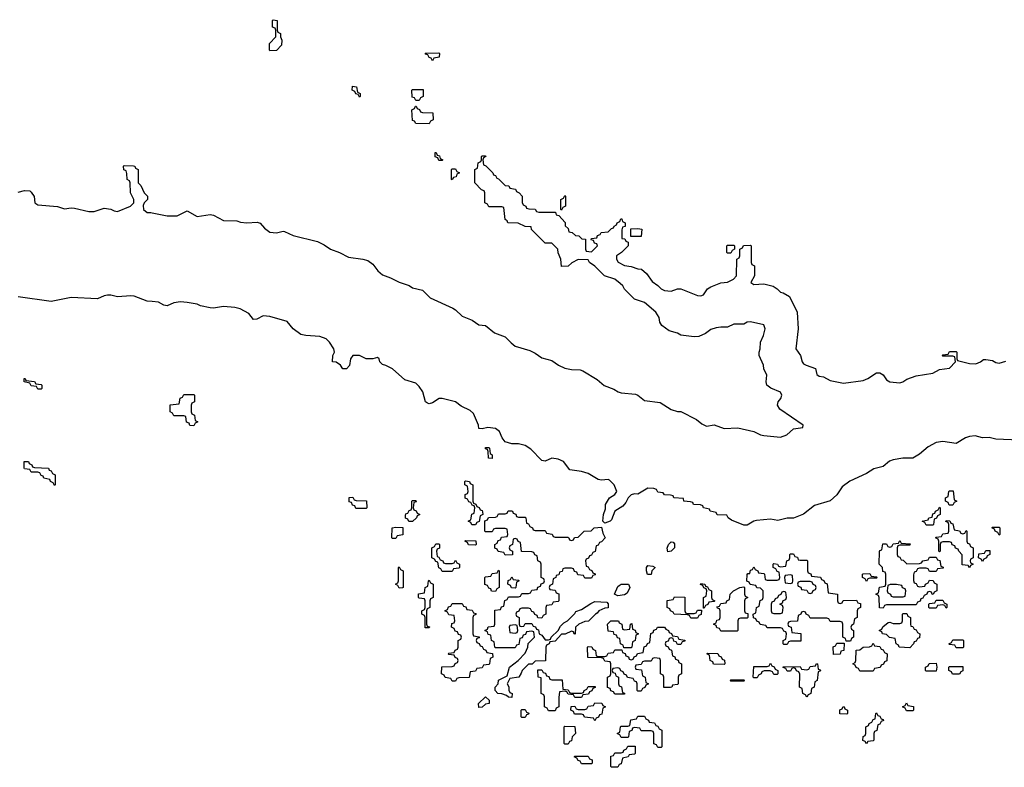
# Model space of a CAD drawing. Header units: inches. Extents: x 2387097 to 2568883, y 660483 to 715047.
# Tile 15 of 21: x 2549200 to 2555141, y 664366 to 668874. Entities that reach past the tile are written whole.
import ezdxf

# ---------------------------------------------------------------- set-up
doc = ezdxf.new("R2010")
doc.units = ezdxf.units.IN
doc.header["$MEASUREMENT"] = 0
doc.layers.add('C5646', color=7, linetype='Continuous')
doc.layers.add('C5656', color=7, linetype='Continuous')

msp = doc.modelspace()

# ---------------------------------------------------------------- linework, layer by layer
at = {"layer": 'C5646', "color": 6}
for points in [[(2549190, 667834), (2549230, 667844.7), (2549262, 667842), (2549270, 667834), (2549287.1, 667807.1), (2549291, 667770), (2549310, 667757.3), (2549428.1, 667748.1), (2549470, 667733.4), (2549510, 667739.1), (2549530, 667737.3), (2549616.8, 667716.8), (2549650, 667717.3), (2549710, 667737.3), (2549750, 667730.8), (2549770, 667720.7), (2549790, 667717.3), (2549868, 667750), (2549888, 667770), (2549888, 667790), (2549868, 667830), (2549866, 667890), (2549862, 667902), (2549848, 667910), (2549847.3, 667947.3), (2549842, 667962), (2549828.4, 667968.4), (2549826, 667990), (2549830, 667994), (2549887.3, 667992.7), (2549894, 667990), (2549898, 667978), (2549914, 667970), (2549914, 667890), (2549930, 667874), (2549952, 667830), (2549971.3, 667810), (2549971.3, 667790), (2549951, 667769), (2549946, 667754), (2549946.8, 667730), (2549970, 667710.8), (2549990.7, 667710.7), (2550000, 667708.8)], [(2550000, 667173.9), (2549970, 667177), (2549890, 667207.1), (2549870, 667208.5), (2549790, 667202.4), (2549750, 667213.3), (2549730, 667213.6), (2549710, 667209.6), (2549670, 667191.6), (2549510, 667199.7), (2549390, 667175.1), (2549190, 667203.6)]]:
    msp.add_lwpolyline(points, dxfattribs=at)
for points in [[(2549310, 666646), (2549302, 666662), (2549270, 666666), (2549262, 666682), (2549226, 666690), (2549226, 666710), (2549234, 666710), (2549238, 666698), (2549290, 666692), (2549298, 666678), (2549330, 666674), (2549334, 666670), (2549334, 666650), (2549330, 666646)], [(2549410, 666066), (2549402, 666082), (2549386, 666090), (2549382, 666102), (2549346, 666110), (2549342, 666122), (2549330, 666126), (2549322, 666142), (2549310, 666146), (2549270, 666146), (2549262, 666162), (2549230, 666166), (2549226, 666170), (2549226, 666210), (2549254, 666210), (2549258, 666198), (2549274, 666190), (2549278, 666178), (2549290, 666174), (2549374, 666170), (2549378, 666158), (2549390, 666154), (2549398, 666138), (2549414, 666130), (2549414, 666070)]]:
    msp.add_lwpolyline(points, close=True, dxfattribs=at)
at = {"layer": 'C5656', "color": 6}
for points in [[(2550710, 668686), (2550707.3, 668692.7), (2550708, 668730), (2550746, 668770), (2550746, 668810), (2550742, 668822), (2550726, 668830), (2550726, 668870), (2550730, 668874), (2550754, 668870), (2550754, 668810), (2550758, 668798), (2550774, 668790), (2550774, 668770), (2550782, 668750), (2550779.6, 668720.4), (2550750, 668688)], [(2551690, 668626), (2551682, 668642), (2551670, 668646), (2551662, 668662), (2551650, 668666), (2551647.3, 668672.7), (2551730, 668674), (2551734, 668670), (2551731.2, 668648.9), (2551698, 668642)], [(2551250, 668406), (2551242, 668422), (2551227.3, 668427.3), (2551222, 668442), (2551206, 668450), (2551207.3, 668472.7), (2551232, 668470), (2551238, 668438), (2551254, 668430), (2551254, 668410)], [(2551590, 668386), (2551582, 668402), (2551567.3, 668407.3), (2551566, 668450), (2551570, 668454), (2551634, 668454), (2551634, 668410), (2551618, 668402), (2551610, 668386)], [(2551670, 668246), (2551590, 668248), (2551582, 668262), (2551570, 668266), (2551566, 668330), (2551582, 668338), (2551587.3, 668352.7), (2551592.7, 668352.7), (2551598, 668338), (2551612.7, 668332.7), (2551618, 668318), (2551630, 668314), (2551692.7, 668312.7), (2551694, 668270), (2551678, 668262)], [(2551730, 668026), (2551722, 668042), (2551707.3, 668047.3), (2551707.3, 668072.7), (2551712.7, 668072.7), (2551718, 668058), (2551732.7, 668052.7), (2551738, 668038), (2551754, 668030), (2551750, 668026)], [(2551810, 667908), (2551806, 667910), (2551806, 667970), (2551810, 667974), (2551830, 667974), (2551838, 667958), (2551854, 667950), (2551838, 667942), (2551832.7, 667927.3), (2551818, 667922)], [(2552470, 667726), (2552466, 667730), (2552466, 667790), (2552482, 667798), (2552490, 667814), (2552494, 667810), (2552494, 667750), (2552478, 667742)], [(2552950, 667566), (2552887.3, 667567.3), (2552887.3, 667612.7), (2552930, 667614), (2552954, 667610)], [(2553470, 667466), (2553466, 667470), (2553466, 667510), (2553470, 667514), (2553510, 667514), (2553514, 667510), (2553514, 667490), (2553498, 667482), (2553490, 667466)], [(2550250, 666426), (2550227.3, 666427.3), (2550222, 666442), (2550207.3, 666447.3), (2550202, 666482), (2550190, 666486), (2550130, 666486), (2550122, 666502), (2550108, 666510), (2550108, 666552), (2550162, 666558), (2550167.3, 666592.7), (2550182, 666598), (2550190, 666614), (2550250, 666614), (2550254, 666610), (2550254, 666570), (2550238, 666562), (2550234, 666550), (2550234, 666510), (2550238, 666498), (2550254, 666490), (2550258, 666458), (2550274, 666450), (2550258, 666442)], [(2552050, 666228), (2552029.1, 666229.1), (2552026, 666270), (2552022, 666282), (2552010, 666286), (2552010, 666294), (2552030, 666294), (2552034, 666290), (2552038, 666258), (2552051.3, 666250)], [(2551950, 665828), (2551928.4, 665828.4), (2551922, 665842), (2551906, 665850), (2551922, 665858), (2551928.4, 665891.6), (2551942, 665898), (2551946, 665930), (2551942, 665942), (2551930, 665946), (2551922, 665962), (2551910, 665966), (2551902, 665982), (2551888.4, 665988.4), (2551888, 666010), (2551902, 666018), (2551906, 666030), (2551902, 666062), (2551886, 666070), (2551886, 666090), (2551890, 666094), (2551914, 666090), (2551918, 666078), (2551934, 666070), (2551934, 665970), (2551938, 665958), (2551952.7, 665952.7), (2551958, 665938), (2551972.7, 665932.7), (2551978, 665918), (2551990, 665914), (2551992.7, 665907.3), (2551994, 665890), (2551978, 665882), (2551972.7, 665847.3), (2551958, 665842)], [(2551290, 665926), (2551227.3, 665927.3), (2551222, 665942), (2551207.3, 665947.3), (2551202, 665962), (2551187.3, 665967.3), (2551187.3, 665992.7), (2551210, 665994), (2551218, 665978), (2551230, 665974), (2551292.7, 665972.7), (2551294, 665930)], [(2554830, 665946), (2554807.3, 665947.3), (2554802, 665962), (2554786, 665970), (2554786, 665990), (2554802, 665998), (2554806, 666030), (2554810, 666034), (2554832.7, 666032.7), (2554838, 665978), (2554854, 665970), (2554838, 665962)], [(2551547.3, 665847.3), (2551542, 665862), (2551527.3, 665867.3), (2551527.3, 665887.3), (2551530, 665894), (2551542, 665898), (2551550, 665914), (2551562, 665918), (2551566, 665930), (2551566, 665970), (2551570, 665974), (2551590, 665974), (2551592.7, 665967.3), (2551578, 665962), (2551574, 665930), (2551578, 665918), (2551592.7, 665912.7), (2551598, 665898), (2551614, 665890), (2551598, 665882), (2551594, 665870), (2551570, 665848)], [(2554670, 665826), (2554662, 665842), (2554646, 665850), (2554682, 665858), (2554686, 665870), (2554706, 665874), (2554710, 665894), (2554722, 665898), (2554726, 665910), (2554742, 665918), (2554750, 665934), (2554754, 665930), (2554754, 665890), (2554738, 665882), (2554732.7, 665867.3), (2554718, 665862), (2554714, 665830), (2554710, 665826)], [(2552210, 665874), (2552250, 665874), (2552254, 665870), (2552258, 665838), (2552270, 665834), (2552278, 665818), (2552294, 665810), (2552298, 665798), (2552310, 665794), (2552370, 665794), (2552378, 665778), (2552412.7, 665772.7), (2552418, 665758), (2552430, 665754), (2552507.3, 665752.7), (2552514, 665750), (2552518, 665738), (2552530, 665734), (2552542, 665738), (2552548.4, 665751.6), (2552570, 665754), (2552606, 665790), (2552647.3, 665792.7), (2552666, 665810), (2552710, 665814), (2552718, 665778), (2552732, 665750), (2552710, 665726), (2552698, 665722), (2552690, 665706), (2552678, 665702), (2552672.7, 665667.3), (2552658, 665662), (2552650, 665646), (2552638, 665642), (2552632.7, 665627.3), (2552618, 665622), (2552614, 665610), (2552618, 665578), (2552630, 665574), (2552638, 665558), (2552652.7, 665552.7), (2552658, 665538), (2552672.7, 665532.7), (2552672.7, 665527.3), (2552658, 665522), (2552650, 665506), (2552610, 665506), (2552602, 665522), (2552567.3, 665527.3), (2552562, 665542), (2552547.3, 665547.3), (2552542, 665562), (2552530, 665566), (2552490, 665566), (2552478, 665562), (2552472.7, 665547.3), (2552458, 665542), (2552452.7, 665527.3), (2552438, 665522), (2552434, 665510), (2552418, 665502), (2552414, 665470), (2552398, 665462), (2552394, 665450), (2552398, 665438), (2552430, 665434), (2552438, 665418), (2552452.7, 665412.7), (2552454, 665370), (2552450, 665366), (2552418, 665362), (2552410, 665346), (2552378, 665342), (2552374, 665330), (2552374, 665290), (2552358, 665282), (2552350, 665266), (2552327.3, 665267.3), (2552322, 665282), (2552307.3, 665287.3), (2552302, 665302), (2552290, 665306), (2552282, 665322), (2552270, 665326), (2552230, 665326), (2552218, 665322), (2552212.7, 665307.3), (2552198, 665302), (2552194, 665290), (2552198, 665278), (2552214, 665270), (2552214, 665230), (2552218, 665218), (2552230, 665214), (2552242, 665218), (2552250, 665234), (2552290, 665234), (2552298, 665218), (2552312.7, 665212.7), (2552318, 665198), (2552330, 665194), (2552334, 665170), (2552350, 665162), (2552370, 665134), (2552390, 665134), (2552402, 665138), (2552406, 665150), (2552448.4, 665191.6), (2552463.1, 665216.9), (2552483.1, 665236.9), (2552506, 665250), (2552550, 665294), (2552555.3, 665304.7), (2552590, 665318), (2552645.6, 665354.4), (2552670, 665366), (2552742, 665362), (2552751.6, 665351.6), (2552751.6, 665328.4), (2552730, 665326), (2552694, 665310), (2552684.7, 665295.3), (2552674, 665290), (2552632.7, 665247.3), (2552610, 665246), (2552574, 665230), (2552554, 665210), (2552551.6, 665168.4), (2552546, 665170), (2552542, 665182), (2552530, 665186), (2552491.2, 665168.9), (2552470, 665168), (2552430, 665126), (2552398, 665122), (2552394, 665110), (2552378, 665102), (2552374, 665090), (2552372.7, 665007.3), (2552310, 665006), (2552292, 664988), (2552270, 664988), (2552231.3, 664950), (2552226.8, 664933.2), (2552211, 664909), (2552158, 664902), (2552142, 664870), (2552151.2, 664851.1), (2552152, 664832), (2552158, 664818), (2552171.2, 664811.1), (2552170, 664786), (2552150, 664788), (2552138, 664798), (2552110, 664808), (2552086, 664810), (2552068.4, 664828.4), (2552068, 664850), (2552088, 664870), (2552090, 664892), (2552142, 664918), (2552155.3, 664970), (2552208, 665010), (2552250, 665054), (2552266, 665090), (2552267.3, 665112.7), (2552306, 665150), (2552302, 665182), (2552290, 665186), (2552258, 665182), (2552252.7, 665167.3), (2552238, 665162), (2552232.7, 665147.3), (2552218, 665142), (2552212.7, 665107.3), (2552198, 665102), (2552190, 665086), (2552070, 665086), (2552066, 665090), (2552062, 665122), (2552046, 665130), (2552042, 665162), (2552027.3, 665167.3), (2552022, 665182), (2552006, 665190), (2552022, 665198), (2552027.3, 665212.7), (2552062, 665218), (2552066, 665230), (2552067.3, 665312.7), (2552102, 665318), (2552107.3, 665332.7), (2552122, 665338), (2552127.3, 665372.7), (2552142, 665378), (2552150, 665394), (2552210, 665394), (2552222, 665398), (2552230, 665414), (2552270, 665414), (2552282, 665418), (2552290, 665434), (2552322, 665438), (2552327.3, 665452.7), (2552342, 665458), (2552347.3, 665472.7), (2552362, 665478), (2552366, 665490), (2552362, 665502), (2552346, 665510), (2552346, 665590), (2552342, 665602), (2552326, 665610), (2552322, 665642), (2552307.3, 665647.3), (2552302, 665662), (2552290, 665666), (2552227.3, 665667.3), (2552222, 665722), (2552207.3, 665727.3), (2552202, 665742), (2552190, 665746), (2552178, 665742), (2552174, 665710), (2552158, 665702), (2552154, 665690), (2552158, 665678), (2552174, 665670), (2552172.7, 665647.3), (2552130, 665646), (2552122, 665662), (2552087.3, 665667.3), (2552082, 665682), (2552067.3, 665687.3), (2552066, 665710), (2552082, 665718), (2552087.3, 665732.7), (2552102, 665738), (2552107.3, 665752.7), (2552142, 665758), (2552146, 665770), (2552142, 665802), (2552130, 665806), (2552070, 665806), (2552058, 665802), (2552050, 665786), (2552010, 665786), (2552006, 665790), (2552007.3, 665852.7), (2552022, 665858), (2552028, 665872), (2552070, 665874), (2552082, 665878), (2552090, 665894), (2552130, 665894), (2552142, 665898), (2552147.3, 665912.7), (2552167.3, 665912.7), (2552174, 665910), (2552178, 665898), (2552192.7, 665892.7), (2552198, 665878)], [(2551450, 665746), (2551446, 665750), (2551448, 665810), (2551470, 665814), (2551512.7, 665812.7), (2551512.7, 665767.3), (2551478, 665762), (2551470, 665746)], [(2554890, 665774), (2554902, 665778), (2554910, 665794), (2554914, 665790), (2554914, 665730), (2554918, 665718), (2554930, 665714), (2554938, 665698), (2554954, 665690), (2554954, 665630), (2554938, 665622), (2554934, 665610), (2554938, 665598), (2554954, 665590), (2554938, 665582), (2554930, 665568), (2554922, 665582), (2554887.3, 665587.3), (2554887.3, 665647.3), (2554866, 665670), (2554862, 665682), (2554847.3, 665687.3), (2554842, 665702), (2554827.3, 665707.3), (2554822, 665722), (2554810, 665726), (2554770, 665726), (2554758, 665722), (2554754, 665710), (2554754, 665670), (2554750, 665666), (2554746, 665670), (2554746, 665730), (2554742, 665742), (2554726, 665750), (2554730, 665754), (2554762, 665758), (2554770, 665774), (2554802, 665778), (2554806, 665790), (2554806, 665830), (2554802, 665842), (2554787.3, 665847.3), (2554790, 665854), (2554812.7, 665852.7), (2554818, 665838), (2554830, 665834), (2554838, 665798), (2554871.6, 665791.6), (2554878, 665778)], [(2555110, 665766), (2555102, 665782), (2555086, 665790), (2555082, 665802), (2555066, 665810), (2555070, 665814), (2555110, 665814), (2555114, 665810), (2555114, 665770)], [(2551770, 665594), (2551810, 665594), (2551822, 665598), (2551830, 665614), (2551838, 665598), (2551854, 665590), (2551854, 665570), (2551850, 665566), (2551818, 665562), (2551810, 665546), (2551750, 665546), (2551742, 665562), (2551728.4, 665568.4), (2551722, 665602), (2551710, 665606), (2551702, 665622), (2551686, 665630), (2551686, 665690), (2551702, 665698), (2551710, 665714), (2551730, 665714), (2551734, 665710), (2551732.7, 665687.3), (2551718, 665682), (2551714, 665670), (2551718, 665638), (2551730, 665634), (2551738, 665618), (2551754, 665610), (2551758, 665598)], [(2551950, 665706), (2551908.4, 665708.4), (2551902, 665722), (2551886, 665730), (2551890, 665734), (2551951.6, 665731.6), (2551954, 665710)], [(2553110, 665666), (2553107.3, 665687.3), (2553114, 665710), (2553130, 665726), (2553143.6, 665723.6), (2553150, 665714), (2553152, 665690), (2553130, 665668.7)], [(2554552.7, 665592.7), (2554630, 665594), (2554642, 665598), (2554648.4, 665611.6), (2554682, 665618), (2554690, 665634), (2554730, 665634), (2554738, 665618), (2554752.7, 665612.7), (2554758, 665578), (2554772.7, 665572.7), (2554772.7, 665567.3), (2554738, 665562), (2554730, 665546), (2554690, 665546), (2554682, 665562), (2554670, 665566), (2554630, 665566), (2554618, 665562), (2554610, 665546), (2554598, 665542), (2554592.7, 665527.3), (2554592.7, 665492.7), (2554598, 665478), (2554610, 665474), (2554618, 665458), (2554630, 665454), (2554662, 665458), (2554666, 665470), (2554682, 665478), (2554690, 665494), (2554712.7, 665492.7), (2554718, 665478), (2554734, 665470), (2554734, 665430), (2554718, 665422), (2554712.7, 665407.3), (2554706, 665410), (2554702, 665422), (2554690, 665426), (2554678, 665422), (2554674, 665410), (2554658, 665402), (2554650, 665386), (2554638, 665382), (2554632.7, 665367.3), (2554618, 665362), (2554610, 665346), (2554430, 665346), (2554418, 665342), (2554410, 665326), (2554387.3, 665327.3), (2554386, 665390), (2554382, 665402), (2554366, 665410), (2554382, 665418), (2554387.3, 665452.7), (2554422, 665458), (2554426, 665470), (2554426, 665530), (2554422, 665542), (2554407.3, 665547.3), (2554406, 665570), (2554386, 665590), (2554387.3, 665667.3), (2554390, 665674), (2554402, 665678), (2554407.3, 665712.7), (2554430, 665714), (2554438, 665698), (2554450, 665694), (2554462, 665698), (2554470, 665714), (2554502, 665718), (2554510, 665734), (2554518, 665718), (2554572.7, 665712.7), (2554570, 665706), (2554510, 665706), (2554498, 665702), (2554494, 665690), (2554494, 665650), (2554498, 665638), (2554510, 665634), (2554518, 665618), (2554530, 665614)], [(2553910, 665614), (2553950, 665614), (2553954, 665610), (2553954, 665550), (2553958, 665538), (2553972.7, 665532.7), (2553978, 665518), (2554032.7, 665512.7), (2554038, 665498), (2554052.7, 665492.7), (2554058, 665478), (2554071.6, 665471.6), (2554078, 665418), (2554134, 665410), (2554134, 665370), (2554138, 665358), (2554150, 665354), (2554162, 665358), (2554168, 665372), (2554250, 665374), (2554258, 665358), (2554272.7, 665352.7), (2554274, 665330), (2554258, 665322), (2554254, 665310), (2554254, 665270), (2554238, 665262), (2554232, 665230), (2554218, 665222), (2554214, 665210), (2554218, 665198), (2554231.2, 665191.1), (2554232, 665150), (2554218, 665142), (2554212.7, 665127.3), (2554186, 665126), (2554182, 665142), (2554166, 665150), (2554166, 665230), (2554162, 665242), (2554150, 665246), (2554090, 665246), (2554082, 665262), (2554070, 665266), (2553970, 665266), (2553962, 665282), (2553946, 665290), (2553942, 665302), (2553930, 665306), (2553918, 665302), (2553914, 665290), (2553898, 665282), (2553892.7, 665247.3), (2553850, 665246), (2553838, 665242), (2553834, 665230), (2553838, 665218), (2553854, 665210), (2553858, 665178), (2553912.7, 665172.7), (2553912.7, 665127.3), (2553850, 665126), (2553838, 665122), (2553830, 665106), (2553810, 665106), (2553806, 665110), (2553806, 665130), (2553822, 665138), (2553826, 665170), (2553822, 665182), (2553810, 665186), (2553802, 665202), (2553790, 665206), (2553710, 665206), (2553702, 665222), (2553667.3, 665227.3), (2553662, 665242), (2553647.3, 665247.3), (2553642, 665262), (2553627.3, 665267.3), (2553626, 665290), (2553642, 665298), (2553646, 665330), (2553662, 665338), (2553667.3, 665372.7), (2553682, 665378), (2553686, 665390), (2553686, 665430), (2553670, 665446), (2553647.3, 665447.3), (2553642, 665462), (2553607.3, 665467.3), (2553602, 665482), (2553588, 665488), (2553588.7, 665528.7), (2553594, 665534), (2553606, 665534), (2553610, 665554), (2553622, 665558), (2553630, 665574), (2553638, 665558), (2553654, 665550), (2553658, 665538), (2553690, 665534), (2553694, 665530), (2553698, 665498), (2553710, 665494), (2553770, 665494), (2553782, 665498), (2553786, 665510), (2553782, 665542), (2553770, 665546), (2553762, 665562), (2553746, 665570), (2553746, 665590), (2553750, 665594), (2553771.6, 665591.6), (2553778, 665578), (2553790, 665574), (2553822, 665578), (2553828.4, 665611.6), (2553842, 665618), (2553846, 665630), (2553846, 665650), (2553850, 665654), (2553870, 665654), (2553878, 665638), (2553892.7, 665632.7), (2553898, 665618)], [(2555010, 665606), (2555002, 665622), (2554986, 665630), (2554987.3, 665652.7), (2555022, 665658), (2555030, 665674), (2555052.7, 665672.7), (2555054, 665650), (2555038, 665642), (2555034, 665630), (2555018, 665622)], [(2551490, 665446), (2551482, 665462), (2551468, 665470), (2551482, 665478), (2551486, 665490), (2551486, 665570), (2551490, 665574), (2551498, 665558), (2551514, 665550), (2551514, 665450), (2551510, 665448)], [(2552988.4, 665528.4), (2552982, 665550), (2552982, 665570), (2552990, 665582), (2553019.6, 665579.6), (2553034, 665570), (2553014, 665550), (2553010, 665528.7)], [(2552070, 665426), (2552047.3, 665427.3), (2552042, 665442), (2552030, 665446), (2552022, 665462), (2552007.3, 665467.3), (2552006, 665510), (2552010, 665514), (2552042, 665518), (2552050, 665534), (2552082, 665538), (2552090, 665554), (2552094, 665550), (2552094, 665450), (2552078, 665442)], [(2552190, 665446), (2552167.3, 665447.3), (2552162, 665462), (2552146, 665470), (2552147.3, 665492.7), (2552162, 665498), (2552170, 665514), (2552178, 665498), (2552210, 665494), (2552214, 665490), (2552198, 665482), (2552194, 665450)], [(2553850, 665526), (2553818, 665522), (2553814, 665510), (2553818, 665478), (2553850, 665474), (2553862, 665478), (2553866, 665490), (2553862, 665522)], [(2554310, 665486), (2554302, 665502), (2554286, 665510), (2554286, 665530), (2554290, 665532), (2554330, 665534), (2554338, 665518), (2554370, 665514), (2554374, 665510), (2554370, 665506), (2554330, 665506), (2554318, 665502)], [(2551670, 665206), (2551647.3, 665207.3), (2551646, 665270), (2551642, 665282), (2551626, 665290), (2551626, 665310), (2551642, 665318), (2551646, 665330), (2551646, 665370), (2551642, 665382), (2551610, 665386), (2551606, 665390), (2551607.3, 665412.7), (2551642, 665418), (2551646, 665450), (2551662, 665458), (2551666, 665490), (2551670, 665494), (2551678, 665478), (2551694, 665470), (2551694, 665390), (2551678, 665382), (2551674, 665370), (2551674, 665330), (2551658, 665322), (2551654, 665310), (2551654, 665230), (2551658, 665218), (2551672.7, 665212.7)], [(2552810, 665399), (2552788.7, 665410), (2552810, 665456), (2552817.5, 665462.5), (2552830, 665470.7), (2552874, 665470), (2552882, 665450), (2552864.7, 665415.3), (2552850, 665406)], [(2553326, 665326), (2553326, 665390), (2553342, 665398), (2553346, 665430), (2553342, 665442), (2553327.3, 665447.3), (2553322, 665462), (2553307.3, 665467.3), (2553310, 665474), (2553334, 665470), (2553338, 665458), (2553350, 665454), (2553358, 665438), (2553374, 665430), (2553374, 665390), (2553378, 665378), (2553394, 665370), (2553390, 665366), (2553358, 665362), (2553352.7, 665347.3), (2553338, 665342), (2553330, 665326)], [(2553430, 665186), (2553422, 665202), (2553407.3, 665207.3), (2553402, 665222), (2553386, 665230), (2553402, 665238), (2553407.3, 665252.7), (2553422, 665258), (2553426, 665270), (2553426, 665310), (2553422, 665322), (2553410, 665326), (2553407.3, 665332.7), (2553422, 665338), (2553430, 665354), (2553462, 665358), (2553466, 665370), (2553482, 665378), (2553486, 665410), (2553506, 665430), (2553546, 665450), (2553570, 665454), (2553574, 665450), (2553574, 665410), (2553578, 665398), (2553594, 665390), (2553578, 665382), (2553574, 665370), (2553574, 665310), (2553578, 665298), (2553592.7, 665292.7), (2553594, 665270), (2553590, 665266), (2553550, 665266), (2553538, 665262), (2553534, 665250), (2553534, 665190), (2553530, 665186)], [(2553970, 665486), (2553910, 665486), (2553898, 665482), (2553894, 665470), (2553898, 665458), (2553912.7, 665452.7), (2553918, 665438), (2553950, 665434), (2553958, 665418), (2553970, 665414), (2553982, 665418), (2553987.3, 665432.7), (2554002, 665438), (2554006, 665450), (2554002, 665462), (2553987.3, 665467.3), (2553982, 665482)], [(2554490, 665468), (2554452.7, 665467.3), (2554438, 665462), (2554434, 665430), (2554438, 665418), (2554454, 665410), (2554458, 665398), (2554470, 665394), (2554530, 665394), (2554542, 665398), (2554546, 665430), (2554542, 665442), (2554527.3, 665447.3), (2554522, 665462)], [(2553230, 665294), (2553270, 665294), (2553282, 665298), (2553290, 665314), (2553314, 665314), (2553312.7, 665287.3), (2553298, 665282), (2553290, 665266), (2553250, 665266), (2553242, 665282), (2553230, 665286), (2553148.4, 665288.4), (2553142, 665302), (2553126, 665310), (2553122, 665322), (2553106, 665330), (2553107.3, 665372.7), (2553142, 665378), (2553150, 665394), (2553212.7, 665392.7), (2553214, 665310), (2553218, 665298)], [(2553810, 665426), (2553798, 665422), (2553792.7, 665407.3), (2553778, 665402), (2553772.7, 665387.3), (2553758, 665382), (2553752.7, 665367.3), (2553738, 665362), (2553734, 665350), (2553734, 665310), (2553738, 665298), (2553750, 665294), (2553790, 665294), (2553802, 665298), (2553806, 665330), (2553802, 665342), (2553786, 665350), (2553802, 665358), (2553807.3, 665372.7), (2553822, 665378), (2553826, 665390), (2553822, 665422)], [(2551810, 664886), (2551802, 664902), (2551767.3, 664907.3), (2551762, 664922), (2551746, 664930), (2551747.3, 664972.7), (2551810, 664974), (2551822, 664978), (2551827.3, 664992.7), (2551842, 664998), (2551846, 665010), (2551842, 665022), (2551827.3, 665027.3), (2551822, 665042), (2551790, 665046), (2551786, 665050), (2551790, 665054), (2551822, 665058), (2551827.3, 665072.7), (2551842, 665078), (2551846, 665090), (2551846, 665130), (2551862, 665138), (2551866, 665150), (2551862, 665162), (2551847.3, 665167.3), (2551842, 665182), (2551827.3, 665187.3), (2551822, 665202), (2551806, 665210), (2551807.3, 665232.7), (2551822, 665238), (2551826, 665250), (2551822, 665282), (2551790, 665286), (2551782, 665302), (2551766, 665310), (2551782, 665318), (2551787.3, 665332.7), (2551802, 665338), (2551810, 665354), (2551870, 665354), (2551878, 665338), (2551892.7, 665332.7), (2551898, 665318), (2551930, 665314), (2551938, 665298), (2551952.7, 665292.7), (2551952.7, 665287.3), (2551938, 665282), (2551934, 665270), (2551934, 665170), (2551938, 665158), (2551972.7, 665152.7), (2551972.7, 665147.3), (2551958, 665142), (2551954, 665130), (2551958, 665118), (2551972.7, 665112.7), (2551978, 665098), (2551990, 665094), (2551998, 665078), (2552012.7, 665072.7), (2552018, 665058), (2552052.7, 665052.7), (2552054, 665030), (2552038, 665022), (2552034, 664990), (2552030, 664986), (2551998, 664982), (2551990, 664966), (2551958, 664962), (2551950, 664946), (2551918, 664942), (2551911.6, 664908.4), (2551850, 664906), (2551838, 664902), (2551830, 664886)], [(2554790, 665326), (2554782, 665342), (2554770, 665346), (2554738, 665342), (2554730, 665326), (2554690, 665326), (2554686, 665330), (2554686, 665350), (2554690, 665354), (2554722, 665358), (2554730, 665374), (2554770, 665374), (2554778, 665358), (2554794, 665350), (2554794, 665330)], [(2554570, 665086), (2554506, 665090), (2554502, 665102), (2554488, 665110), (2554482, 665142), (2554448.4, 665148.4), (2554430, 665166), (2554406, 665170), (2554402, 665182), (2554386, 665190), (2554402, 665198), (2554407.3, 665212.7), (2554440.4, 665239.6), (2554450, 665242), (2554470, 665234), (2554510, 665234), (2554522, 665238), (2554526, 665250), (2554526, 665290), (2554530, 665294), (2554552.7, 665292.7), (2554558, 665278), (2554574, 665270), (2554574, 665230), (2554578, 665218), (2554590, 665214), (2554598, 665198), (2554610, 665194), (2554618, 665178), (2554632, 665170), (2554630, 665146), (2554618, 665142), (2554610, 665126), (2554598, 665122), (2554594, 665110)], [(2552190, 665226), (2552158, 665222), (2552154, 665210), (2552158, 665178), (2552190, 665174), (2552202, 665178), (2552206, 665190), (2552202, 665222)], [(2552850, 665194), (2552882, 665198), (2552886, 665230), (2552892.7, 665232.7), (2552898, 665198), (2552912.7, 665192.7), (2552918, 665178), (2552934, 665170), (2552918, 665162), (2552914, 665130), (2552898, 665122), (2552894, 665090), (2552890, 665086), (2552846, 665086), (2552842, 665102), (2552826, 665110), (2552822, 665142), (2552807.3, 665147.3), (2552802, 665162), (2552787.3, 665167.3), (2552782, 665182), (2552750, 665186), (2552746, 665230), (2552766, 665250), (2552814, 665250), (2552818, 665238), (2552834, 665230), (2552838, 665198)], [(2553170, 665106), (2553162, 665122), (2553147.3, 665127.3), (2553142, 665142), (2553130, 665146), (2553118, 665142), (2553112.7, 665127.3), (2553098, 665122), (2553094, 665110), (2553098, 665098), (2553112.7, 665092.7), (2553118, 665078), (2553132.7, 665072.7), (2553138, 665038), (2553152.7, 665032.7), (2553158, 665018), (2553172.7, 665012.7), (2553178, 664998), (2553194, 664990), (2553194, 664930), (2553178, 664922), (2553174, 664910), (2553174, 664870), (2553170, 664866), (2553138, 664862), (2553134, 664850), (2553127.3, 664847.3), (2553087.3, 664847.3), (2553086, 664910), (2553082, 664922), (2553066, 664930), (2553066, 665010), (2553062, 665022), (2553030, 665026), (2553018, 665022), (2553010, 665006), (2552970, 665006), (2552958, 665002), (2552950, 664986), (2552918, 664982), (2552914, 664970), (2552918, 664958), (2552952.7, 664952.7), (2552958, 664918), (2552974, 664910), (2552978, 664878), (2552994, 664870), (2552978, 664862), (2552972.7, 664847.3), (2552958, 664842), (2552950, 664826), (2552930, 664826), (2552926, 664830), (2552926, 664870), (2552922, 664882), (2552910, 664886), (2552902, 664902), (2552867.3, 664907.3), (2552862, 664922), (2552847.3, 664927.3), (2552842, 664942), (2552827.3, 664947.3), (2552822, 664962), (2552810, 664966), (2552778, 664962), (2552774, 664950), (2552778, 664938), (2552792.7, 664932.7), (2552798, 664918), (2552814, 664910), (2552814, 664870), (2552818, 664858), (2552831.6, 664851.6), (2552838, 664818), (2552850, 664814), (2552850, 664806), (2552790, 664806), (2552782, 664822), (2552767.3, 664827.3), (2552762, 664842), (2552747.3, 664847.3), (2552746, 664910), (2552762, 664918), (2552766, 664930), (2552766, 664990), (2552762, 665002), (2552730, 665006), (2552722, 665022), (2552710, 665026), (2552627.3, 665027.3), (2552626, 665090), (2552630, 665094), (2552652.7, 665092.7), (2552658, 665078), (2552674, 665070), (2552678, 665038), (2552690, 665034), (2552730, 665034), (2552742, 665038), (2552750, 665054), (2552782, 665058), (2552790, 665074), (2552834, 665074), (2552838, 665058), (2552852.7, 665052.7), (2552858, 665038), (2552872.7, 665032.7), (2552878, 665018), (2552890, 665014), (2552902, 665018), (2552907.3, 665032.7), (2552922, 665038), (2552927.3, 665052.7), (2552962, 665058), (2552967.3, 665092.7), (2552982, 665098), (2552987.3, 665112.7), (2553002, 665118), (2553007.3, 665172.7), (2553022, 665178), (2553027.3, 665192.7), (2553042, 665198), (2553048.4, 665211.6), (2553091.6, 665211.6), (2553098, 665198), (2553114, 665190), (2553118, 665178), (2553132.7, 665172.7), (2553138, 665158), (2553170, 665154), (2553178, 665138), (2553212.7, 665132.7), (2553212.7, 665127.3), (2553198, 665122), (2553190, 665106)], [(2554110, 665046), (2554108.4, 665091.6), (2554122, 665098), (2554130, 665114), (2554174, 665114), (2554172, 665070), (2554154, 665066), (2554150, 665048)], [(2554270, 664946), (2554262, 664962), (2554247.3, 664967.3), (2554242, 664982), (2554228, 664990), (2554242, 664998), (2554246, 665010), (2554247.3, 665072.7), (2554270, 665074), (2554288.8, 665091.1), (2554327.3, 665092.7), (2554342, 665098), (2554350, 665114), (2554358, 665098), (2554390, 665094), (2554398, 665078), (2554410, 665074), (2554418, 665058), (2554434, 665050), (2554432.7, 665007.3), (2554418, 665002), (2554412.7, 664987.3), (2554398, 664982), (2554391.6, 664968.4), (2554358, 664962), (2554350, 664946)], [(2554850, 665086), (2554842, 665102), (2554810, 665106), (2554806, 665110), (2554822, 665118), (2554830, 665134), (2554890, 665134), (2554894, 665130), (2554894, 665090), (2554890, 665086)], [(2553450, 664986), (2553387.3, 664987.3), (2553382, 665002), (2553366, 665010), (2553362, 665042), (2553346, 665050), (2553350, 665054), (2553411.6, 665051.6), (2553418, 665038), (2553432.7, 665032.7), (2553438, 665018), (2553452.7, 665012.7), (2553454, 664990)], [(2553750, 664926), (2553742, 664942), (2553727.3, 664947.3), (2553692.7, 664947.3), (2553678, 664942), (2553674, 664930), (2553658, 664922), (2553650, 664906), (2553630, 664906), (2553626, 664910), (2553630, 664974), (2553710, 664974), (2553722, 664978), (2553730, 664994), (2553738, 664978), (2553752.7, 664972.7), (2553758, 664958), (2553774, 664950), (2553774, 664930), (2553770, 664926)], [(2553950, 664788), (2553942, 664802), (2553926, 664810), (2553922, 664842), (2553906, 664850), (2553907.3, 664927.3), (2553902, 664942), (2553887.3, 664947.3), (2553882, 664962), (2553870, 664966), (2553858, 664962), (2553850, 664946), (2553830, 664946), (2553822, 664962), (2553807.3, 664967.3), (2553807.3, 664972.7), (2553910, 664974), (2553918, 664958), (2553950, 664954), (2553962, 664958), (2553970, 664974), (2554002, 664978), (2554007.3, 664992.7), (2554014, 664990), (2554018, 664958), (2554030, 664954), (2554031.6, 664948.4), (2554018, 664942), (2554011.6, 664888.4), (2553998, 664882), (2553994, 664850), (2553978, 664842), (2553974, 664810), (2553958, 664802)], [(2554670, 664946), (2554666, 664950), (2554666, 664970), (2554682, 664978), (2554688.4, 664991.6), (2554730, 664994), (2554734, 664970), (2554730, 664946)], [(2552530, 664814), (2552590, 664814), (2552602, 664818), (2552606, 664830), (2552622, 664838), (2552630, 664854), (2552672.7, 664852.7), (2552672.7, 664847.3), (2552658, 664842), (2552652.7, 664827.3), (2552638, 664822), (2552632.7, 664807.3), (2552598, 664802), (2552590, 664786), (2552550, 664786), (2552542, 664802), (2552510, 664806), (2552502, 664822), (2552490, 664826), (2552458, 664822), (2552452.7, 664787.3), (2552454, 664730), (2552438, 664722), (2552430, 664706), (2552390, 664706), (2552382, 664722), (2552366, 664730), (2552366, 664790), (2552362, 664802), (2552346, 664810), (2552346, 664906), (2552328, 664910), (2552327.3, 664952.7), (2552350, 664954), (2552358, 664938), (2552372.7, 664932.7), (2552378, 664918), (2552392.7, 664912.7), (2552398, 664898), (2552410, 664894), (2552472.7, 664892.7), (2552478, 664838), (2552510, 664834), (2552518, 664818)], [(2554870, 664928), (2554828.4, 664928.4), (2554822, 664942), (2554806, 664950), (2554806, 664970), (2554810, 664974), (2554890, 664974), (2554891.6, 664948.4), (2554878, 664942)], [(2553490, 664886), (2553486, 664890), (2553490, 664894), (2553570, 664894), (2553574, 664890), (2553570, 664886)], [(2551970, 664726), (2551968, 664750), (2552011.6, 664791.6), (2552032, 664770), (2552032, 664750), (2552010, 664746), (2551990, 664728)], [(2552670, 664646), (2552662, 664662), (2552608.4, 664668.4), (2552602, 664682), (2552590, 664686), (2552547.3, 664687.3), (2552542, 664702), (2552526, 664710), (2552527.3, 664732.7), (2552550, 664734), (2552558, 664718), (2552570, 664714), (2552610, 664714), (2552622, 664718), (2552630, 664734), (2552662, 664738), (2552670, 664754), (2552712.7, 664752.7), (2552718, 664738), (2552734, 664730), (2552718, 664722), (2552712.7, 664687.3), (2552698, 664682), (2552692.7, 664667.3), (2552678, 664662)], [(2554550, 664706), (2554542, 664722), (2554526, 664730), (2554542, 664738), (2554550, 664754), (2554558, 664738), (2554592.7, 664732.7), (2554594, 664710), (2554590, 664706)], [(2552230, 664666), (2552226, 664670), (2552226, 664710), (2552230, 664714), (2552250, 664714), (2552258, 664698), (2552271.6, 664691.6), (2552270, 664686), (2552258, 664682), (2552250, 664666)], [(2554190, 664686), (2554148, 664688), (2554148.4, 664711.6), (2554162, 664718), (2554168.4, 664731.6), (2554174, 664730), (2554178, 664718), (2554194, 664710), (2554194, 664690)], [(2554310, 664508), (2554302, 664522), (2554288, 664528), (2554288.4, 664551.6), (2554302, 664558), (2554306, 664570), (2554306, 664610), (2554322, 664618), (2554326, 664630), (2554342, 664638), (2554350, 664654), (2554362, 664658), (2554366, 664690), (2554370, 664694), (2554378, 664678), (2554390, 664674), (2554398, 664658), (2554410, 664654), (2554411.6, 664648.4), (2554398, 664642), (2554390, 664626), (2554378, 664622), (2554371.6, 664588.4), (2554358, 664582), (2554354, 664570), (2554354, 664530), (2554350, 664526), (2554318, 664522)], [(2553050, 664486), (2553042, 664502), (2553027.3, 664507.3), (2553026, 664570), (2553022, 664582), (2553010, 664586), (2552950, 664586), (2552942, 664602), (2552910, 664606), (2552898, 664602), (2552892.7, 664587.3), (2552878, 664582), (2552874, 664550), (2552870, 664546), (2552830, 664546), (2552822, 664562), (2552806, 664570), (2552822, 664578), (2552826, 664610), (2552830, 664614), (2552870, 664614), (2552882, 664618), (2552887.3, 664652.7), (2552922, 664658), (2552930, 664674), (2552970, 664674), (2552978, 664658), (2552994, 664650), (2552998, 664638), (2553030, 664634), (2553038, 664618), (2553050, 664614), (2553058, 664598), (2553074, 664590), (2553074, 664490), (2553070, 664486)], [(2552490, 664506), (2552486, 664510), (2552486, 664610), (2552490, 664614), (2552550, 664612), (2552554, 664570), (2552534, 664550), (2552530, 664526), (2552518, 664522), (2552510, 664506)], [(2552770, 664366), (2552766, 664370), (2552767.3, 664432.7), (2552782, 664438), (2552790, 664454), (2552830, 664454), (2552842, 664458), (2552846, 664470), (2552862, 664478), (2552870, 664494), (2552912.7, 664492.7), (2552914, 664450), (2552910, 664446), (2552878, 664442), (2552871.6, 664428.4), (2552838, 664422), (2552830, 664386), (2552818, 664382), (2552810, 664366)], [(2552590, 664386), (2552582, 664402), (2552570, 664406), (2552562, 664422), (2552546, 664430), (2552550, 664434), (2552630, 664434), (2552638, 664418), (2552654, 664410), (2552654, 664390), (2552650, 664386)]]:
    msp.add_lwpolyline(points, close=True, dxfattribs=at)
for points in [[(2550000, 667708.8), (2550090, 667690.6), (2550149.4, 667690.6), (2550210, 667721), (2550270, 667687.3), (2550350, 667698.8), (2550370, 667696), (2550430, 667663), (2550510, 667662), (2550532.4, 667652.4), (2550570, 667648.2), (2550633.4, 667653.4), (2550650, 667647.3), (2550676.2, 667616.2), (2550710, 667592.4), (2550750, 667588.2), (2550790, 667599.1), (2550797.1, 667597.1), (2550850, 667572.7), (2550996.4, 667536.4), (2551036.7, 667516.7), (2551076, 667490), (2551130, 667470.5), (2551183.1, 667443.1), (2551270.5, 667430.5), (2551301.1, 667421.1), (2551330, 667400.7), (2551360.2, 667360.2), (2551390, 667335.8), (2551438.3, 667318.3), (2551490, 667290.5), (2551550.4, 667270.4), (2551570, 667258), (2551630, 667242.8), (2551676, 667196), (2551814.2, 667134.2), (2551830, 667124.9), (2551870, 667086), (2551930, 667061.6), (2551970, 667034.9), (2552010.4, 667030.4), (2552065.9, 666985.8), (2552130, 666962), (2552164.6, 666924.6), (2552190, 666904.9), (2552278.3, 666878.3), (2552310, 666863), (2552350, 666834.9), (2552410, 666819.1), (2552451, 666790), (2552490, 666773), (2552530, 666763.8), (2552582, 666762), (2552597.5, 666757.5), (2552684.9, 666704.9), (2552727.4, 666667.4), (2552785.9, 666645.8), (2552810.3, 666630.3), (2552830, 666624.4), (2552916.4, 666616.4), (2552930, 666610.7), (2552970, 666578.4), (2553065.3, 666565.3), (2553130, 666524), (2553170, 666510.7), (2553190, 666510.7), (2553283.9, 666463.9), (2553316.3, 666436.3), (2553343.6, 666423.6), (2553390.4, 666430.4), (2553450, 666408.2), (2553533.2, 666413.2), (2553630.5, 666390.5), (2553670, 666370.6), (2553690, 666366), (2553790, 666356.3), (2553829, 666370), (2553870, 666407.3), (2553926, 666414), (2553928, 666430), (2553786, 666526), (2553773.2, 666550), (2553777.2, 666570), (2553792.7, 666590), (2553798, 666610), (2553790, 666628.7), (2553732.3, 666652.3), (2553708.7, 666670), (2553704, 666690), (2553708.7, 666730), (2553689.2, 666769.2), (2553689, 666790), (2553662, 666850), (2553662, 666870), (2553668.7, 666890), (2553669, 666930), (2553689, 666970), (2553699, 667010), (2553690, 667034), (2553610, 667052.3), (2553590, 667049.2), (2553570, 667038), (2553510, 667037.2), (2553470, 667019), (2553430, 667020.9), (2553403.4, 667016.6), (2553370, 667005.2), (2553338.5, 666981.5), (2553296.9, 666963.1), (2553270, 666961.2), (2553190, 666972.7), (2553170, 666983.7), (2553118.6, 666998.6), (2553075.3, 667030), (2553062, 667050), (2553058.9, 667078.9), (2553039, 667110), (2552970, 667169.3), (2552909.4, 667189.4), (2552849.5, 667249.5), (2552839, 667270), (2552824.1, 667284.1), (2552790, 667309.2), (2552729.6, 667329.6), (2552670, 667388.7), (2552638, 667410), (2552630, 667426), (2552570, 667428), (2552531.3, 667408.7), (2552510, 667388), (2552470, 667386), (2552466, 667430), (2552448.4, 667468.4), (2552448, 667490), (2552410, 667526), (2552370, 667526), (2552288.8, 667608.9), (2552286, 667626), (2552250, 667628), (2552207.3, 667647.3), (2552146, 667650), (2552142, 667662), (2552128.4, 667668.4), (2552122, 667742), (2552110, 667746), (2552030, 667746), (2552022, 667762), (2552006, 667770), (2552006, 667830), (2552002, 667842), (2551987.3, 667847.3), (2551946, 667890), (2551946, 667970), (2551962, 667978), (2551966, 668010), (2551982, 668018), (2551986, 668030), (2551986, 668050), (2551990, 668054), (2552010, 668054), (2552012, 668050), (2551998, 668042), (2551994, 668030), (2551998, 667998), (2552012.7, 667992.7), (2552054, 667950), (2552058, 667938), (2552070, 667934), (2552078, 667918), (2552090, 667914), (2552130, 667874), (2552151.6, 667871.6), (2552158, 667858), (2552191.6, 667851.6), (2552198, 667838), (2552214, 667830), (2552232, 667810), (2552232.7, 667772.7), (2552238, 667758), (2552254, 667750), (2552258, 667738), (2552272.7, 667732.7), (2552310, 667732), (2552318, 667718), (2552332.7, 667712.7), (2552432.7, 667712.7), (2552438, 667698), (2552452.7, 667692.7), (2552490.9, 667650.9), (2552492, 667632), (2552510, 667614), (2552514, 667594), (2552534, 667590), (2552552.7, 667572.7), (2552574, 667570), (2552592.7, 667552.7), (2552614, 667550), (2552614, 667490), (2552618, 667478), (2552650, 667474), (2552686, 667510), (2552682, 667522), (2552667.3, 667527.3), (2552662, 667542), (2552647.3, 667547.3), (2552650, 667554), (2552682, 667558), (2552687.3, 667572.7), (2552702, 667578), (2552708.4, 667591.6), (2552750, 667594), (2552770, 667614), (2552782, 667618), (2552786, 667630), (2552802, 667638), (2552806, 667650), (2552822, 667658), (2552827.3, 667672.7), (2552832.7, 667672.7), (2552838, 667658), (2552854, 667650), (2552852.7, 667627.3), (2552838, 667622), (2552832.7, 667607.3), (2552834, 667554), (2552852, 667552), (2552858, 667538), (2552872, 667532), (2552872, 667510), (2552832, 667470), (2552802, 667450), (2552802, 667430), (2552811.2, 667411.1), (2552850, 667391), (2552890, 667386), (2552930, 667371.3), (2552952, 667370), (2552982.8, 667342.8), (2553015.3, 667295.3), (2553050, 667271.3), (2553070.7, 667250.7), (2553090, 667241), (2553130, 667237.3), (2553170, 667250.6), (2553190, 667250.6), (2553290, 667210.4), (2553310, 667208), (2553325.4, 667214.6), (2553350, 667250.8), (2553370, 667264), (2553430, 667286.8), (2553470, 667292), (2553506, 667310), (2553526, 667330), (2553528, 667430), (2553542, 667438), (2553546, 667450), (2553546, 667490), (2553562, 667498), (2553568, 667512), (2553610, 667514), (2553614, 667510), (2553614, 667410), (2553618, 667398), (2553634, 667390), (2553634, 667330), (2553612, 667290), (2553630, 667278), (2553690, 667281), (2553746.8, 667266.8), (2553770, 667252), (2553790, 667231.3), (2553807.3, 667227.3), (2553845.4, 667205.4), (2553891, 667110), (2553897.3, 667010), (2553884, 666890), (2553910.8, 666850), (2553922, 666810), (2553930, 666798.8), (2553944.7, 666790), (2554002, 666770), (2554010, 666734), (2554023.6, 666723.6), (2554050, 666721), (2554090, 666698.8), (2554170, 666682.8), (2554290, 666698.8), (2554318, 666710), (2554370, 666744.7), (2554390, 666744.7), (2554410, 666732), (2554430, 666702.8), (2554450, 666690.7), (2554510, 666684), (2554528, 666690), (2554552.9, 666707.1), (2554610, 666727.3), (2554710, 666742.8), (2554750, 666764.7), (2554810, 666772), (2554846, 666810), (2554842, 666842), (2554830, 666846), (2554770, 666846), (2554766, 666850), (2554770, 666854), (2554802, 666858), (2554810, 666874), (2554850, 666874), (2554854, 666870), (2554854, 666830), (2554858, 666818), (2554930, 666800.7), (2554970, 666798.8), (2554998, 666810), (2555015.3, 666824.7), (2555030, 666826), (2555070, 666818), (2555090, 666806.8), (2555110, 666802.8), (2555150, 666814)], [(2555230, 666338.4), (2555090, 666345.1), (2555050, 666354), (2555010, 666352), (2554964.5, 666364.5), (2554930, 666360.5), (2554907.4, 666352.6), (2554850, 666318.4), (2554770, 666329.7), (2554730, 666323.9), (2554681.1, 666298.9), (2554630, 666254.5), (2554590, 666229.5), (2554529.6, 666229.6), (2554470, 666220.7), (2554448.7, 666211.3), (2554410, 666179.5), (2554354.4, 666165.6), (2554310, 666137.6), (2554208.8, 666091.1), (2554162.3, 666057.7), (2554130.3, 666009.7), (2554090, 665971.8), (2553995.6, 665944.4), (2553930, 665891.8), (2553870, 665867.6), (2553830, 665867.6), (2553774.2, 665854.2), (2553730, 665862), (2553646.4, 665853.6), (2553630, 665849.7), (2553590, 665826.6), (2553570, 665825.1), (2553495.9, 665855.9), (2553475.3, 665870), (2553467.3, 665887.3), (2553408.8, 665888.9), (2553402, 665902), (2553366, 665910), (2553362, 665922), (2553326, 665930), (2553322, 665942), (2553308, 665948), (2553266, 665950), (2553262, 665962), (2553247.3, 665967.3), (2553208, 665970), (2553206, 665986), (2553146, 665990), (2553142, 666002), (2553127.3, 666007.3), (2553090, 666008.7), (2553082, 666022), (2553050, 666026), (2553042, 666042), (2553027.3, 666047.3), (2552990, 666048.7), (2552930, 666012.7), (2552910, 666014.5), (2552890, 666009.3), (2552870.7, 665990), (2552857.1, 665962.9), (2552839.3, 665940.7), (2552791.3, 665910), (2552770, 665858), (2552762, 665850), (2552730, 665838), (2552718, 665850), (2552722, 665890), (2552734.6, 665925.4), (2552735.3, 665950), (2552759, 665990), (2552790, 666011), (2552802.7, 666030), (2552786.6, 666070), (2552758, 666098), (2552750, 666102), (2552710, 666098), (2552690, 666100.9), (2552630, 666137.6), (2552590, 666149.6), (2552519, 666159), (2552481.2, 666210), (2552450, 666224.5), (2552410.7, 666229.3), (2552370, 666212.7), (2552350, 666216), (2552283.8, 666283.8), (2552250, 666305.6), (2552210, 666316), (2552170, 666317.2), (2552129.4, 666329.4), (2552112, 666352), (2552096, 666390), (2552070, 666409.2), (2552024.5, 666415.5), (2551990, 666406), (2551970, 666408), (2551969, 666430), (2551939.2, 666499.2), (2551918.4, 666518.4), (2551864.4, 666544.4), (2551830, 666569.6), (2551750, 666589.5), (2551730.5, 666589.5), (2551690, 666563.7), (2551670, 666557.2), (2551660.9, 666560.9), (2551649, 666570), (2551632.3, 666630), (2551610, 666662.7), (2551590, 666682.7), (2551523.3, 666703.3), (2551450, 666769.6), (2551410, 666789.4), (2551390, 666794), (2551374, 666810), (2551368.7, 666828.7), (2551358, 666838), (2551330.9, 666829.1), (2551290, 666829), (2551250, 666849), (2551210, 666848.7), (2551196, 666830), (2551190, 666788), (2551171.3, 666768.7), (2551150, 666768), (2551135.3, 666790), (2551110, 666808.7), (2551088, 666810), (2551088.7, 666848.7), (2551099, 666870), (2551095.3, 666890), (2551069.2, 666930), (2551049.5, 666949.5), (2551010, 666963.7), (2550926, 666970), (2550896.6, 666976.6), (2550849.6, 667009.6), (2550813.3, 667053.3), (2550710, 667085.2), (2550670, 667089.2), (2550630, 667068.7), (2550610, 667066), (2550582.7, 667102.7), (2550529.6, 667129.6), (2550498.9, 667138.9), (2550430, 667144.2), (2550370, 667134.5), (2550350, 667136.2), (2550290, 667149.6), (2550270, 667158.4), (2550210, 667169.6), (2550170, 667171.8), (2550130, 667167.3), (2550089.5, 667149.5), (2550070, 667152.3), (2550038, 667170), (2550000, 667173.9)]]:
    msp.add_lwpolyline(points, dxfattribs=at)

doc.saveas('drawing.dxf')
